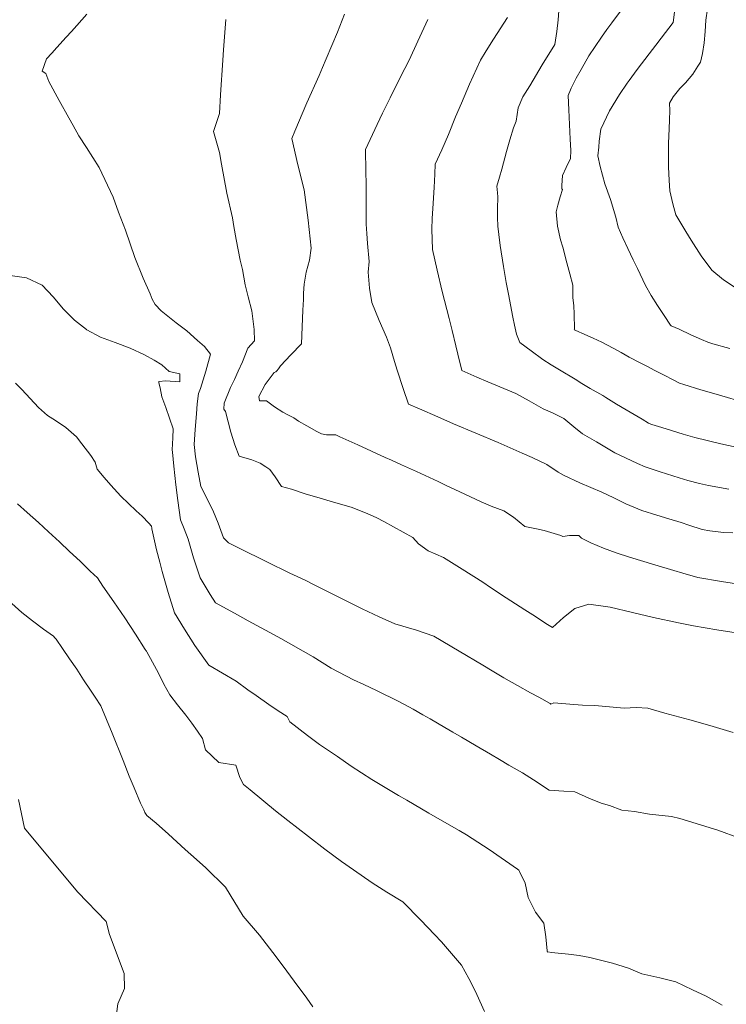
# Model space of a CAD drawing. Header units: inches. Extents: x 11351264 to 11356330, y 6702313 to 6706468.
# Tile 5 of 160: x 11351765 to 11351951, y 6702705 to 6702963. Entities that reach past the tile are written whole.
import ezdxf

# ---------------------------------------------------------------- set-up
doc = ezdxf.new("R2010")
doc.units = ezdxf.units.IN
doc.header["$MEASUREMENT"] = 0
doc.layers.add('Shumate_Contours_clip1', color=7, linetype='Continuous', lineweight=0)

msp = doc.modelspace()

# ---------------------------------------------------------------- linework, layer by layer
at = {"layer": 'Shumate_Contours_clip1'}
for points, elevation in [([(11351951.61, 6702876.93), (11351947.15, 6702878.16), (11351945.87, 6702878.57), (11351944.22, 6702879.25), (11351941.4, 6702880.53), (11351938.35, 6702881.96), (11351936.24, 6702882.9), (11351936.15, 6702882.95), (11351936.03, 6702883.07), (11351934.42, 6702885.54), (11351932.69, 6702888.19), (11351930.99, 6702890.83), (11351929.47, 6702893.44), (11351927.37, 6702897.91), (11351926.3, 6702900.2), (11351924.87, 6702903.16), (11351923.57, 6702905.98), (11351922.31, 6702908.78), (11351921.75, 6702911.39), (11351920.32, 6702916.02), (11351918.83, 6702920.17), (11351917.59, 6702924.72), (11351917, 6702927.57), (11351917.28, 6702929.85), (11351917.29, 6702931.39), (11351917.8, 6702934.57), (11351920.05, 6702939.36), (11351922.63, 6702943.64), (11351924.7, 6702946.67), (11351925.24, 6702947.36), (11351927.31, 6702950.23), (11351930.45, 6702954.36), (11351932.25, 6702956.65), (11351933.64, 6702958.42), (11351936.76, 6702962.57), (11351937.3, 6702966.72)], 1406), ([(11351952.48, 6702776.02), (11351949.06, 6702777.07), (11351946.35, 6702777.84), (11351941.13, 6702779.29), (11351934.61, 6702781.08), (11351930.13, 6702782.41), (11351927.04, 6702782.56), (11351923.87, 6702782.4), (11351920.04, 6702782.69), (11351916.2, 6702783.11), (11351912.92, 6702783.2), (11351910.71, 6702783.36), (11351908.61, 6702783.48), (11351905.44, 6702783.81), (11351904.68, 6702783.43), (11351904.43, 6702783.63), (11351901.5, 6702785.23), (11351899.33, 6702786.41), (11351895.89, 6702788.34), (11351892.33, 6702790.33), (11351889.22, 6702792.19), (11351886.74, 6702793.66), (11351880.57, 6702797.39), (11351873.88, 6702801.29), (11351869.38, 6702802.9), (11351863.68, 6702804.54), (11351859.55, 6702806.41), (11351855.08, 6702808.48), (11351849.11, 6702811.49), (11351842.67, 6702814.68), (11351840.1, 6702815.98), (11351836.06, 6702817.9), (11351830.02, 6702820.87), (11351822.77, 6702824.42), (11351819.99, 6702825.81), (11351818.64, 6702827.13), (11351817.24, 6702831.02), (11351816.08, 6702833.99), (11351814.52, 6702837.23), (11351812.77, 6702840.63), (11351812.03, 6702844.43), (11351811.36, 6702848.41), (11351811, 6702851.66), (11351811.26, 6702855.59), (11351811.55, 6702859.75), (11351811.77, 6702862.36), (11351812.14, 6702865.07), (11351812.6, 6702866.38), (11351814.04, 6702870.97), (11351815.25, 6702875.43), (11351813.67, 6702877.41), (11351811.88, 6702879.02), (11351809.09, 6702881.58), (11351806.24, 6702883.66), (11351802.3, 6702886.76), (11351800.72, 6702888.5), (11351799.97, 6702889.85), (11351799.46, 6702891.24), (11351797.62, 6702895.4), (11351795.43, 6702900.84), (11351792.94, 6702907.97), (11351791.08, 6702912.76), (11351789.71, 6702916.66), (11351786.07, 6702924.45), (11351782.69, 6702929.73), (11351780.68, 6702932.79), (11351779.18, 6702935.55), (11351778.08, 6702937.55), (11351775.51, 6702942.08), (11351772.83, 6702947.08), (11351772, 6702949.13), (11351771.04, 6702949.8), (11351772.21, 6702953), (11351773.56, 6702954.49), (11351774.91, 6702955.99), (11351777.33, 6702958.68), (11351778.73, 6702960.22), (11351780.13, 6702961.76), (11351782.81, 6702964.73)], 1392), ([(11351954.56, 6702814.9), (11351949.42, 6702815.71), (11351943.22, 6702816.72), (11351939.26, 6702817.83), (11351936.98, 6702818.55), (11351931.97, 6702820.06), (11351925.26, 6702822.09), (11351921.82, 6702823.18), (11351918.43, 6702824.44), (11351915.11, 6702825.86), (11351912.69, 6702827.07), (11351911.96, 6702827.78), (11351909.53, 6702827.76), (11351907.78, 6702827.49), (11351907.3, 6702827.79), (11351902.89, 6702829.05), (11351900.88, 6702829.53), (11351897.82, 6702830.08), (11351894.81, 6702832.54), (11351892.26, 6702834.25), (11351889, 6702835.49), (11351886.35, 6702836.58), (11351880.7, 6702839.26), (11351877.15, 6702840.93), (11351875.05, 6702841.94), (11351869.33, 6702844.54), (11351865.45, 6702846.36), (11351862.84, 6702847.54), (11351861.16, 6702848.3), (11351857.55, 6702849.94), (11351853.95, 6702851.55), (11351849.19, 6702853.68), (11351848.15, 6702854.24), (11351845.72, 6702854.24), (11351844.39, 6702854.51), (11351843.22, 6702855.11), (11351840.54, 6702856.59), (11351838.42, 6702857.82), (11351837.12, 6702858.68), (11351835.78, 6702859.34), (11351834.27, 6702860.17), (11351832.04, 6702861.58), (11351829.97, 6702863.16), (11351828.11, 6702863.19), (11351827.94, 6702864.27), (11351829.65, 6702867.4), (11351831.99, 6702870.63), (11351832.45, 6702870.78), (11351832.72, 6702871.06), (11351833.09, 6702871.54), (11351833.62, 6702872.39), (11351836.35, 6702875.23), (11351839.19, 6702878.13), (11351839.35, 6702882.58), (11351839.53, 6702886.95), (11351839.73, 6702889.77), (11351839.71, 6702891.41), (11351839.9, 6702893.85), (11351840.42, 6702897), (11351841.24, 6702900.08), (11351841.74, 6702903.24), (11351840.93, 6702910.66), (11351839.83, 6702918.64), (11351838.21, 6702925.15), (11351836.64, 6702932.12), (11351837.4, 6702933.98), (11351840.57, 6702941.45), (11351843.8, 6702948.65), (11351844.7, 6702950.76), (11351845.68, 6702953), (11351848.58, 6702960.03), (11351850.46, 6702964.81)], 1396), ([(11351951.39, 6702839.9), (11351946.03, 6702840.93), (11351943.67, 6702841.42), (11351940.63, 6702842.21), (11351938.36, 6702842.89), (11351933.37, 6702844.53), (11351929.4, 6702845.83), (11351927.42, 6702846.69), (11351924.23, 6702848.15), (11351921.46, 6702849.52), (11351919.7, 6702850.51), (11351916.65, 6702852.39), (11351912.99, 6702854.47), (11351910.71, 6702856.32), (11351908.01, 6702858.49), (11351905.21, 6702859.87), (11351902.59, 6702861.09), (11351898.94, 6702863.16), (11351895.47, 6702865.08), (11351888.13, 6702868.12), (11351885.23, 6702869.41), (11351881.31, 6702871.13), (11351880.19, 6702875.42), (11351879.7, 6702877.61), (11351878.74, 6702881.59), (11351877.95, 6702884.75), (11351876.75, 6702889.5), (11351876.09, 6702891.91), (11351874.83, 6702897.52), (11351873.56, 6702902.91), (11351873.38, 6702908.23), (11351873.5, 6702911.05), (11351873.63, 6702913.71), (11351874.01, 6702919.23), (11351874.21, 6702922.74), (11351874.27, 6702925.38), (11351876.03, 6702929.12), (11351877.74, 6702933.12), (11351879.64, 6702937.75), (11351881.22, 6702941.34), (11351883.29, 6702946.38), (11351886.18, 6702952.71), (11351887.7, 6702955.16), (11351889.62, 6702958.24), (11351893.26, 6702963.93)], 1400), ([(11351954.5, 6702850.68), (11351949.27, 6702851.86), (11351942.46, 6702853.54), (11351939.41, 6702854.39), (11351936.35, 6702855.33), (11351933.79, 6702856.12), (11351931.14, 6702856.95), (11351930.5, 6702857.19), (11351930.3, 6702857.27), (11351928.59, 6702858.3), (11351924.44, 6702860.8), (11351921.9, 6702862.31), (11351919.05, 6702864.01), (11351918.3, 6702864.57), (11351914.98, 6702866.39), (11351912.76, 6702867.73), (11351910.99, 6702868.8), (11351906.88, 6702871.3), (11351904.69, 6702872.64), (11351902.57, 6702874.03), (11351899.44, 6702876.26), (11351896.52, 6702878.49), (11351895.64, 6702880.63), (11351895.14, 6702883.05), (11351894.7, 6702885.11), (11351893.51, 6702891.19), (11351892.93, 6702894.29), (11351892.17, 6702898.43), (11351891.32, 6702904.01), (11351890.97, 6702906.9), (11351890.73, 6702909.04), (11351890.66, 6702911.31), (11351890.63, 6702913.59), (11351890.68, 6702916.72), (11351890.66, 6702917.8), (11351890.46, 6702919.6), (11351891.14, 6702921.92), (11351891.74, 6702924.05), (11351893.01, 6702928.68), (11351893.91, 6702931.72), (11351894.83, 6702934.9), (11351895.52, 6702936.69), (11351896.04, 6702940.18), (11351897.32, 6702943), (11351899.15, 6702945.96), (11351902.35, 6702951.49), (11351905.65, 6702956.81), (11351906.21, 6702960.22), (11351906.57, 6702963.29), (11351906.76, 6702965.62)], 1402), ([(11351954.9, 6702862.88), (11351949.57, 6702864.42), (11351946.79, 6702865.21), (11351944.06, 6702866.05), (11351939.6, 6702867.46), (11351938.46, 6702867.8), (11351936.62, 6702868.74), (11351934.59, 6702869.77), (11351931.77, 6702871.21), (11351930.02, 6702872.14), (11351928.1, 6702873.13), (11351925.25, 6702874.64), (11351923.1, 6702875.83), (11351921.03, 6702877), (11351918.02, 6702878.58), (11351915.8, 6702879.58), (11351912.77, 6702880.91), (11351911.96, 6702881.27), (11351910.99, 6702881.71), (11351910.81, 6702881.79), (11351910.86, 6702881.98), (11351910.81, 6702886), (11351910.68, 6702888.12), (11351910.44, 6702890.27), (11351910.39, 6702893.54), (11351909.66, 6702896.5), (11351908.88, 6702899.42), (11351907.83, 6702903.53), (11351907.19, 6702905.49), (11351906.43, 6702909.09), (11351906.04, 6702912.86), (11351906.46, 6702914.56), (11351907.11, 6702916.79), (11351907.67, 6702918.72), (11351907.52, 6702918.82), (11351907.5, 6702919.74), (11351907.7, 6702922.4), (11351908.64, 6702924.47), (11351909.78, 6702926.83), (11351909.88, 6702928.91), (11351909.75, 6702931.92), (11351909.57, 6702935.76), (11351909.38, 6702939.59), (11351909.21, 6702943.42), (11351909.8, 6702944.92), (11351909.97, 6702945.3), (11351911.3, 6702947.91), (11351912.59, 6702950.26), (11351914.61, 6702953.8), (11351917.96, 6702958.76), (11351919.34, 6702960.72), (11351920.62, 6702962.52), (11351923.23, 6702965.91)], 1404), ([(11351953.06, 6702892.93), (11351950.01, 6702894.92), (11351946.88, 6702897.47), (11351944.13, 6702901.29), (11351941.5, 6702905.33), (11351940.12, 6702907.67), (11351938.76, 6702909.87), (11351937.44, 6702912.07), (11351936.71, 6702914.95), (11351935.89, 6702918.33), (11351935.73, 6702921.04), (11351935.54, 6702924.64), (11351935.56, 6702927.39), (11351935.54, 6702930.86), (11351935.7, 6702934.6), (11351935.78, 6702937.02), (11351935.92, 6702939.45), (11351935.76, 6702941.41), (11351936.78, 6702943.08), (11351938.51, 6702945.21), (11351939.97, 6702946.76), (11351941.92, 6702949), (11351943.23, 6702951.11), (11351943.92, 6702952.15), (11351944.45, 6702954.42), (11351944.9, 6702957.27), (11351945.14, 6702960.21), (11351945.35, 6702963.17), (11351945.78, 6702966.18)], 1408), ([(11351954.48, 6702802.02), (11351948.27, 6702803), (11351942.07, 6702803.98), (11351938.18, 6702804.84), (11351931.61, 6702806.24), (11351926.1, 6702807.49), (11351920.18, 6702808.9), (11351914.65, 6702809.7), (11351910.94, 6702808.58), (11351908, 6702806.18), (11351905.08, 6702803.55), (11351903.34, 6702804.66), (11351900.6, 6702806.43), (11351897.79, 6702808.24), (11351892.88, 6702811.38), (11351888.83, 6702814.09), (11351886.74, 6702815.51), (11351881.37, 6702818.93), (11351876.49, 6702821.97), (11351872.47, 6702823.74), (11351869.93, 6702825.54), (11351868.38, 6702827.24), (11351863.31, 6702830.04), (11351860.76, 6702831.43), (11351858.98, 6702832.41), (11351856.41, 6702833.5), (11351852.21, 6702835.17), (11351846.94, 6702836.67), (11351844.39, 6702837.52), (11351840.43, 6702838.64), (11351836.5, 6702839.92), (11351833.93, 6702840.66), (11351832.25, 6702843.21), (11351830.89, 6702845.07), (11351829.81, 6702845.77), (11351828.33, 6702846.73), (11351826.12, 6702847.65), (11351822.8, 6702848.57), (11351821.67, 6702851.61), (11351820.62, 6702854.94), (11351819.18, 6702860.32), (11351818.77, 6702860.96), (11351818.88, 6702862.5), (11351820.53, 6702866.64), (11351821.53, 6702868.74), (11351822.56, 6702870.93), (11351823.69, 6702873.42), (11351825.05, 6702877.03), (11351826.78, 6702878.91), (11351826.76, 6702881.89), (11351826.16, 6702886.81), (11351825.18, 6702890.45), (11351824.37, 6702893.62), (11351823.7, 6702897.63), (11351823.02, 6702900.13), (11351822.05, 6702905.59), (11351821.41, 6702908.98), (11351821.03, 6702911.23), (11351819.53, 6702917.69), (11351818.16, 6702925.31), (11351817.64, 6702928.37), (11351816.05, 6702933.94), (11351817.66, 6702938.67), (11351817.9, 6702943.6), (11351818.51, 6702952.72), (11351818.67, 6702955.37), (11351819.32, 6702963.39)], 1394), ([(11351952.39, 6702828.42), (11351949.96, 6702828.54), (11351946.41, 6702828.99), (11351944.36, 6702829.32), (11351940.87, 6702830.5), (11351938.85, 6702831.19), (11351935.59, 6702832.15), (11351932.47, 6702833.06), (11351928.5, 6702834.29), (11351924.31, 6702836.12), (11351921.17, 6702837.66), (11351918.02, 6702839.17), (11351915.14, 6702840.39), (11351912.29, 6702841.63), (11351908.11, 6702843.53), (11351906.57, 6702844.36), (11351903.55, 6702846.42), (11351899.71, 6702848.24), (11351897.13, 6702849.42), (11351890.85, 6702852.2), (11351884.92, 6702854.64), (11351879.1, 6702857.11), (11351874.96, 6702858.91), (11351870.14, 6702861.07), (11351867.26, 6702862.31), (11351865.89, 6702866.38), (11351864.29, 6702871.22), (11351863.6, 6702873.49), (11351862.51, 6702877.11), (11351861.51, 6702879.84), (11351859.58, 6702884.23), (11351857.63, 6702888.97), (11351857.02, 6702892.79), (11351856.63, 6702897), (11351856.91, 6702899.74), (11351856.53, 6702904.47), (11351856.36, 6702907.11), (11351856.18, 6702909.55), (11351856.13, 6702914.46), (11351856.12, 6702920.1), (11351856.04, 6702923.39), (11351855.93, 6702929.16), (11351859.06, 6702935.8), (11351860.46, 6702938.75), (11351862.44, 6702942.77), (11351865.17, 6702948.29), (11351867.44, 6702952.69), (11351869.73, 6702957.63), (11351872.38, 6702963.37)], 1398), ([(11351954.16, 6702748.18), (11351948.5, 6702750.28), (11351938.52, 6702753.35), (11351936.32, 6702753.95), (11351930.55, 6702754.48), (11351926.59, 6702755.2), (11351923.27, 6702755.54), (11351920.05, 6702756.79), (11351917.85, 6702757.43), (11351914.62, 6702758.77), (11351910.9, 6702760.36), (11351908.05, 6702760.59), (11351904.21, 6702760.79), (11351900.12, 6702763.52), (11351897.17, 6702765.39), (11351893.61, 6702767.44), (11351891.14, 6702768.85), (11351888.76, 6702770.28), (11351885.03, 6702772.47), (11351881.15, 6702774.8), (11351878.91, 6702776.11), (11351876.8, 6702777.34), (11351872.98, 6702779.6), (11351871.01, 6702780.66), (11351868.49, 6702782.15), (11351864.76, 6702784.11), (11351858.82, 6702787.01), (11351855.51, 6702788.57), (11351852.84, 6702789.85), (11351846.97, 6702792.85), (11351842.19, 6702795.91), (11351833.73, 6702800.66), (11351831.98, 6702801.65), (11351825.15, 6702805.37), (11351821.61, 6702807.34), (11351816.58, 6702810.04), (11351815.17, 6702812.25), (11351812.58, 6702816.66), (11351810.79, 6702821.88), (11351809.36, 6702826.79), (11351808.34, 6702829.47), (11351807.37, 6702831.89), (11351806.66, 6702836.92), (11351806.16, 6702841.09), (11351805.66, 6702845.99), (11351805.28, 6702849.7), (11351805.23, 6702850.3), (11351805.37, 6702853.4), (11351805.47, 6702855.76), (11351804.5, 6702858.61), (11351803.5, 6702861.38), (11351802.53, 6702864.24), (11351802.02, 6702866.57), (11351801.74, 6702867.9), (11351801.72, 6702868.19), (11351801.8, 6702868.22), (11351803.41, 6702868.44), (11351807.24, 6702868.1), (11351807.21, 6702870.26), (11351804.42, 6702870.82), (11351802.53, 6702872.58), (11351800.47, 6702873.84), (11351797.9, 6702875.24), (11351794.17, 6702877.03), (11351790.26, 6702878.44), (11351786.37, 6702879.92), (11351782.78, 6702881.82), (11351782.71, 6702881.85), (11351782.67, 6702881.89), (11351779.57, 6702884.39), (11351776.63, 6702887.26), (11351773.93, 6702890.51), (11351771.1, 6702893.56), (11351766.93, 6702895.44), (11351762.64, 6702896.09)], 1390), ([(11351949.65, 6702704.34), (11351945.41, 6702706.72), (11351941.88, 6702708.4), (11351937.49, 6702710.47), (11351933.29, 6702711.49), (11351928.58, 6702712.56), (11351925.05, 6702714.03), (11351920.85, 6702715.39), (11351914.92, 6702716.83), (11351912.05, 6702717.34), (11351909.32, 6702717.71), (11351904.78, 6702718.18), (11351903.81, 6702718.31), (11351903.77, 6702718.28), (11351903.69, 6702718.49), (11351903.66, 6702718.59), (11351903.71, 6702718.64), (11351903.33, 6702722.25), (11351902.8, 6702725.87), (11351900.63, 6702728.74), (11351898.69, 6702732.64), (11351897.89, 6702736.42), (11351896.45, 6702739.49), (11351896.22, 6702739.82), (11351895.92, 6702740.03), (11351888.43, 6702745.21), (11351882.47, 6702749.09), (11351880.58, 6702750.21), (11351878.57, 6702751.39), (11351872.59, 6702754.77), (11351866.86, 6702758.19), (11351864.63, 6702759.42), (11351857.65, 6702763.67), (11351852.18, 6702767.15), (11351848.59, 6702769.67), (11351843.89, 6702772.84), (11351840.77, 6702775.16), (11351836.13, 6702778.77), (11351835.39, 6702780.18), (11351833.08, 6702781.72), (11351830.62, 6702783.33), (11351827.24, 6702785.67), (11351825.09, 6702787.2), (11351821.97, 6702789.45), (11351814.79, 6702793.64), (11351811.15, 6702798.84), (11351808.47, 6702803.12), (11351805.8, 6702807.4), (11351804.14, 6702812.8), (11351802.58, 6702818.32), (11351802, 6702820.76), (11351801.13, 6702824), (11351799.87, 6702829.55), (11351799.84, 6702829.68), (11351799.77, 6702830.25), (11351799.05, 6702830.98), (11351797.29, 6702832.83), (11351795.75, 6702834.28), (11351793.72, 6702836.17), (11351791.69, 6702838.08), (11351789.06, 6702840.95), (11351787.34, 6702843.04), (11351785.54, 6702845.21), (11351784.97, 6702847.04), (11351783.8, 6702848.78), (11351781.44, 6702851.88), (11351780.04, 6702853.69), (11351777.28, 6702856.1), (11351774.54, 6702857.94), (11351772.49, 6702859.27), (11351770.12, 6702861.39), (11351767.94, 6702863.78), (11351765.74, 6702866.14), (11351764.02, 6702867.8)], 1388), ([(11351887.23, 6702702.67), (11351885.96, 6702705.39), (11351884.85, 6702707.94), (11351883.07, 6702711.37), (11351881.17, 6702714.88), (11351875.97, 6702721.01), (11351874.06, 6702722.93), (11351870.52, 6702726.71), (11351865.76, 6702731.45), (11351861.53, 6702734.06), (11351857.75, 6702736.51), (11351854.79, 6702738.5), (11351849.7, 6702742.08), (11351845.31, 6702745.36), (11351840.96, 6702748.62), (11351835.59, 6702752.85), (11351832.38, 6702755.38), (11351825.67, 6702760.88), (11351823.93, 6702762.31), (11351822.95, 6702764.18), (11351821.88, 6702767.37), (11351817.43, 6702768.06), (11351813.96, 6702771.42), (11351813.18, 6702774.44), (11351811.88, 6702776.38), (11351810.39, 6702778.46), (11351808.8, 6702780.51), (11351806.62, 6702783.22), (11351804.61, 6702785.86), (11351803, 6702788.71), (11351801.6, 6702791.58), (11351800.07, 6702794.44), (11351798.51, 6702797.19), (11351798.42, 6702797.33), (11351798.39, 6702797.44), (11351798.13, 6702797.83), (11351795.58, 6702801.79), (11351792.75, 6702806.11), (11351789.9, 6702810.35), (11351787.03, 6702814.45), (11351785.58, 6702816.67), (11351783.71, 6702818.38), (11351781.06, 6702820.97), (11351778.25, 6702823.56), (11351775.61, 6702826.12), (11351772.76, 6702828.72), (11351770.13, 6702831.21), (11351767.12, 6702833.82), (11351764.6, 6702836.12)], 1386), ([(11351842.14, 6702703.88), (11351840.55, 6702706.17), (11351837.25, 6702710.6), (11351834.36, 6702714.59), (11351831.63, 6702718.14), (11351828.14, 6702722.69), (11351823.83, 6702727.72), (11351819.17, 6702735.37), (11351814, 6702740.4), (11351811.6, 6702742.58), (11351808.64, 6702745.21), (11351804.2, 6702749.25), (11351801.03, 6702752.15), (11351798.59, 6702754.21), (11351798.03, 6702754.93), (11351797.76, 6702755.65), (11351796.86, 6702757.44), (11351795.18, 6702761.41), (11351793.93, 6702764.48), (11351792.32, 6702768.61), (11351789.44, 6702775.8), (11351786.45, 6702782.97), (11351785, 6702785.24), (11351783.77, 6702787.12), (11351781.94, 6702789.87), (11351780.13, 6702792.64), (11351778.26, 6702795.35), (11351776.4, 6702798.07), (11351774.74, 6702800.55), (11351774.39, 6702800.88), (11351774, 6702801.27), (11351771.45, 6702803.1), (11351768.52, 6702805.31), (11351765.71, 6702807.56), (11351763.1, 6702809.9)], 1384), ([(11351763.27, 6702626.37), (11351765.32, 6702629.08), (11351769.34, 6702635.83), (11351771.49, 6702639.77), (11351773.77, 6702645.37), (11351774.99, 6702648.41), (11351776.73, 6702652.68), (11351778.01, 6702656.27), (11351778.85, 6702659.01), (11351780.18, 6702663.57), (11351781.96, 6702671.08), (11351783.58, 6702678.33), (11351784.79, 6702682.28), (11351786.16, 6702687.38), (11351790.04, 6702697.97), (11351790.91, 6702704.65), (11351792.7, 6702708.73), (11351792.57, 6702712.64), (11351788.78, 6702722.91), (11351787.9, 6702726.34), (11351780.42, 6702734.05), (11351773.75, 6702741.99), (11351766.44, 6702750.84), (11351764.89, 6702758.41)], 1382)]:
    msp.add_lwpolyline(points, dxfattribs=dict(at, elevation=elevation))

doc.saveas('drawing.dxf')
